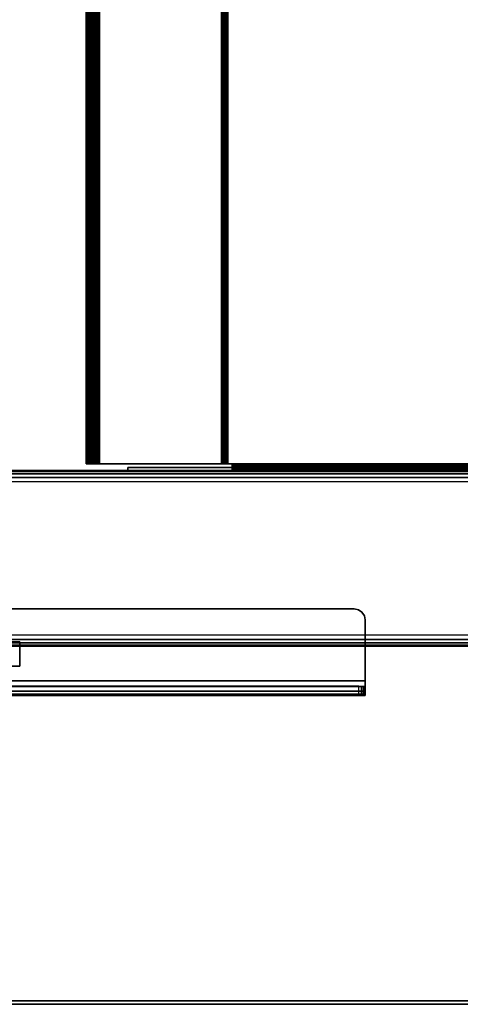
# Model space of a CAD drawing. Header units: inches. Extents: x 18783 to 19393, y 13900 to 14269.
# Tile 155 of 256: x 19296.42 to 19301.44, y 13976 to 13987.22. Entities that reach past the tile are written whole.
import ezdxf

# ---------------------------------------------------------------- set-up
doc = ezdxf.new("R2010")
doc.units = ezdxf.units.IN
doc.header["$LTSCALE"] = 96
doc.header["$MEASUREMENT"] = 0
for name, color, linetype in [('A-FURN-3-TABLE-EDGE', 35, 'Continuous'), ('A-FURN-3-TABLE-ELECTRICAL-UTILITY', 252, 'Continuous'), ('A-FURN-3-TABLE-LEG-BASE', 253, 'Continuous'), ('A-FURN-3-TABLE-LEG-BASE-EXTENSION', 251, 'Continuous'), ('A-FURN-3-TABLE-TOP', 33, 'Continuous')]:
    doc.layers.add(name, color=color, linetype=linetype)

# ---------------------------------------------------------------- blocks, each defined once
blk = doc.blocks.new('TARA-3070-LJSHE-3D-3')
at = {"layer": 'A-FURN-3-TABLE-EDGE', "invisible_edges": 1}
blk.add_3dface([(1, 31.382, 28.96), (1, 31.382, 27.79), (1, 1.82, 27.79), (1, 1.82, 28.96)], dxfattribs=at)
at = {"layer": 'A-FURN-3-TABLE-EDGE'}
for points in [[(1.04, 1.86, 27.75), (1, 1.82, 27.79), (1, 31.382, 27.79), (1.04, 31.382, 27.75)], [(1.04, 31.382, 29), (1, 31.382, 28.96), (1, 1.82, 28.96), (1.04, 1.86, 29)]]:
    blk.add_3dface(points, dxfattribs=at)
at = {"layer": 'A-FURN-3-TABLE-ELECTRICAL-UTILITY'}
for points, invisible_edges in [([(7.158, 8.027, 22.637), (7.158, 8.03, 22.653), (7.158, 8.066, 22.653), (7.158, 8.06, 22.623)], 10), ([(7.158, 8.066, 22.653), (7.158, 8.03, 22.653), (7.158, 8.03, 22.877), (7.158, 8.066, 22.877)], 5), ([(7.158, 8.06, 22.906), (7.158, 8.066, 22.877), (7.158, 8.03, 22.877), (7.158, 8.027, 22.892)], 10), ([(7.158, 6.522, 18.999), (7.158, 6.489, 19.013), (7.158, 8.027, 22.637), (7.158, 8.06, 22.623)], 5), ([(7.158, 8.044, 22.931), (7.158, 8.06, 22.906), (7.158, 8.027, 22.892), (7.158, 8.018, 22.905)], 10), ([(7.158, 8.019, 22.947), (7.158, 8.044, 22.931), (7.158, 8.018, 22.905), (7.158, 8.005, 22.914)], 10), ([(7.158, 7.99, 22.953), (7.158, 8.019, 22.947), (7.158, 8.005, 22.914), (7.158, 7.99, 22.917)], 10), ([(7.158, 7.961, 22.947), (7.158, 7.99, 22.953), (7.158, 7.99, 22.917), (7.158, 7.975, 22.914)], 10), ([(7.158, 7.936, 22.931), (7.158, 7.961, 22.947), (7.158, 7.975, 22.914), (7.158, 7.962, 22.905)], 10), ([(7.158, 7.92, 22.906), (7.158, 7.936, 22.931), (7.158, 7.962, 22.905), (7.158, 7.953, 22.892)], 10), ([(7.158, 7.914, 22.877), (7.158, 7.92, 22.906), (7.158, 7.953, 22.892), (7.158, 7.95, 22.877)], 10), ([(7.158, 7.95, 22.877), (7.158, 7.95, 22.653), (7.158, 7.914, 22.653), (7.158, 7.914, 22.877)], 8), ([(7.158, 6.522, 18.999), (7.158, 6.51, 18.98), (7.158, 6.482, 19.003), (7.158, 6.489, 19.013)], 10), ([(7.158, 6.51, 18.98), (7.158, 6.494, 18.966), (7.158, 6.474, 18.996), (7.158, 6.482, 19.003)], 10), ([(7.118, 6.402, 19.029), (7.121, 6.402, 19.014), (7.088, 6.402, 19), (7.082, 6.402, 19.029)], 10), ([(7.121, 6.402, 19.014), (7.13, 6.402, 19.001), (7.104, 6.402, 18.975), (7.088, 6.402, 19)], 10), ([(7.13, 6.402, 19.001), (7.143, 6.402, 18.992), (7.129, 6.402, 18.959), (7.104, 6.402, 18.975)], 10), ([(7.143, 6.402, 18.992), (7.158, 6.402, 18.989), (7.158, 6.402, 18.953), (7.129, 6.402, 18.959)], 8), ([(7.158, 6.494, 18.966), (7.158, 6.474, 18.956), (7.158, 6.463, 18.991), (7.158, 6.474, 18.996)], 10), ([(7.158, 6.474, 18.956), (7.158, 6.452, 18.953), (7.158, 6.452, 18.989), (7.158, 6.463, 18.991)], 10), ([(7.158, 6.452, 18.989), (7.158, 6.452, 18.953), (7.158, 6.402, 18.953), (7.158, 6.402, 18.989)], 1)]:
    blk.add_3dface(points, dxfattribs=dict(at, invisible_edges=invisible_edges))
for points in [[(64.842, 8.066, 22.653), (64.842, 8.06, 22.623), (7.158, 8.06, 22.623), (7.158, 8.066, 22.653)], [(7.158, 6.522, 18.999), (7.158, 8.06, 22.623), (64.842, 8.06, 22.623), (64.842, 6.522, 18.999)], [(7.158, 8.03, 22.653), (7.158, 8.027, 22.637), (64.842, 8.027, 22.637), (64.842, 8.03, 22.653)], [(64.842, 8.03, 22.653), (64.842, 8.03, 22.877), (7.158, 8.03, 22.877), (7.158, 8.03, 22.653)], [(64.842, 8.027, 22.637), (7.158, 8.027, 22.637), (7.158, 6.489, 19.013), (64.842, 6.489, 19.013)], [(7.158, 7.95, 22.653), (7.158, 7.95, 22.877), (64.842, 7.95, 22.877), (64.842, 7.95, 22.653)], [(64.842, 7.95, 22.653), (64.842, 7.914, 22.653), (7.158, 7.914, 22.653), (7.158, 7.95, 22.653)], [(7.158, 7.914, 22.877), (7.158, 7.914, 22.653), (64.842, 7.914, 22.653), (64.842, 7.914, 22.877)], [(7.082, 7.59, 21.828), (7.118, 7.59, 21.828), (7.118, 6.402, 19.029), (7.082, 6.402, 19.029)], [(7.082, 7.59, 21.828), (7.082, 6.402, 19.029), (7.082, 1.592, 19.029), (7.082, 1.592, 21.828)], [(7.082, 1.592, 21.828), (7.118, 1.592, 21.828), (7.118, 7.59, 21.828), (7.082, 7.59, 21.828)], [(7.118, 1.592, 19.029), (7.118, 6.402, 19.029), (7.118, 7.59, 21.828), (7.118, 1.592, 21.828)], [(64.842, 1.592, 18.989), (64.842, 6.452, 18.989), (7.158, 6.452, 18.989), (7.158, 1.592, 18.989)], [(7.158, 1.592, 18.953), (7.158, 6.452, 18.953), (64.842, 6.452, 18.953), (64.842, 1.592, 18.953)]]:
    blk.add_3dface(points, dxfattribs=at)
at = {"layer": 'A-FURN-3-TABLE-LEG-BASE'}
for points in [[(5.082, 10, 22.828), (5.082, 10, 19.078), (5.082, -10, 19.078), (5.082, -10, 22.828)], [(6.957, -10, 18.953), (5.207, -10, 18.953), (5.207, 10, 18.953), (6.957, 10, 18.953)], [(6.957, -10, 22.953), (5.207, -10, 22.953), (5.207, 10, 22.953), (6.957, 10, 22.953)], [(7.082, 10, 22.828), (7.082, 10, 19.078), (7.082, -10, 19.078), (7.082, -10, 22.828)]]:
    blk.add_3dface(points, dxfattribs=at)
at = {"layer": 'A-FURN-3-TABLE-LEG-BASE-EXTENSION'}
for points, invisible_edges in [([(4.52, 4.889, 27.479), (4.52, 26.057, 27.496), (4.52, 26.065, 27.538), (4.52, 4.885, 27.513)], 5), ([(4.52, 4.885, 27.513), (4.52, 26.065, 27.538), (4.52, 26.065, 27.585), (4.52, 4.885, 27.585)], 5), ([(4.52, 4.904, 27.447), (4.52, 26.036, 27.458), (4.52, 26.057, 27.496), (4.52, 4.889, 27.479)], 5), ([(4.52, 4.926, 27.42), (4.52, 26.004, 27.431), (4.52, 26.036, 27.458), (4.52, 4.904, 27.447)], 5), ([(4.625, 26.057, 27.496), (4.625, 4.889, 27.479), (4.625, 4.885, 27.513), (4.625, 26.065, 27.538)], 5), ([(4.625, 26.065, 27.538), (4.625, 4.885, 27.513), (4.625, 4.885, 27.585), (4.625, 26.065, 27.585)], 5), ([(4.625, 26.036, 27.458), (4.625, 4.904, 27.447), (4.625, 4.889, 27.479), (4.625, 26.057, 27.496)], 5), ([(4.625, 26.004, 27.431), (4.625, 4.926, 27.42), (4.625, 4.904, 27.447), (4.625, 26.036, 27.458)], 5), ([(4.855, 14.133, 27.75), (4.685, 4.885, 27.75), (4.685, 26.065, 27.75), (4.855, 15.133, 27.75)], 5), ([(4.855, 14.133, 27.645), (4.855, 15.133, 27.645), (4.685, 26.065, 27.645), (4.685, 4.885, 27.645)], 10), ([(4.52, 4.955, 27.401), (4.52, 25.964, 27.415), (4.52, 26.004, 27.431), (4.52, 4.926, 27.42)], 5), ([(4.52, 14.437, 25.157), (4.52, 25.964, 27.415), (4.52, 4.955, 27.401), (4.52, 9.461, 25.198)], 10), ([(4.625, 25.964, 27.415), (4.625, 4.955, 27.401), (4.625, 4.926, 27.42), (4.625, 26.004, 27.431)], 5), ([(4.625, 25.964, 27.415), (4.625, 14.437, 25.157), (4.625, 9.461, 25.198), (4.625, 4.955, 27.401)], 10), ([(5.131, 15.133, 27.75), (5.505, 25.94, 27.75), (5.505, 5.01, 27.75), (5.131, 14.133, 27.75)], 5), ([(5.131, 15.133, 27.645), (5.131, 14.133, 27.645), (5.505, 5.01, 27.645), (5.505, 25.94, 27.645)], 10), ([(4.855, 14.133, 27.75), (4.855, 9.821, 27.75), (4.855, 8.821, 27.75), (4.685, 4.885, 27.75)], 13), ([(4.855, 14.133, 27.645), (4.685, 4.885, 27.645), (4.855, 8.821, 27.645), (4.855, 9.821, 27.645)], 11), ([(5.131, 8.821, 27.75), (5.131, 9.821, 27.75), (5.131, 14.133, 27.75), (5.505, 5.01, 27.75)], 14), ([(5.131, 8.821, 27.645), (5.505, 5.01, 27.645), (5.131, 14.133, 27.645), (5.131, 9.821, 27.645)], 7), ([(4.685, 4.885, 27.75), (4.855, 8.821, 27.75), (5.131, 8.821, 27.75), (5.505, 5.01, 27.75)], 13), ([(4.685, 4.885, 27.645), (5.505, 5.01, 27.645), (5.131, 8.821, 27.645), (4.855, 8.821, 27.645)], 11), ([(5.495, 4.962, 27.75), (5.468, 4.921, 27.75), (4.685, 4.885, 27.75), (5.505, 5.01, 27.75)], 6), ([(5.495, 4.962, 27.645), (5.505, 5.01, 27.645), (4.685, 4.885, 27.645), (5.468, 4.921, 27.645)], 6), ([(5.468, 4.921, 27.75), (5.427, 4.894, 27.75), (5.38, 4.885, 27.75), (4.685, 4.885, 27.75)], 8), ([(5.38, 4.885, 27.645), (5.427, 4.894, 27.645), (5.468, 4.921, 27.645), (4.685, 4.885, 27.645)], 4)]:
    blk.add_3dface(points, dxfattribs=dict(at, invisible_edges=invisible_edges))
for points in [[(5.505, 25.94, 27.645), (5.505, 5.01, 27.645), (5.505, 5.01, 27.75), (5.505, 25.94, 27.75)], [(4.855, 8.821, 27.75), (4.855, 9.821, 27.75), (4.855, 9.821, 27.645), (4.855, 8.821, 27.645)], [(5.131, 9.821, 27.75), (5.131, 8.821, 27.75), (5.131, 8.821, 27.645), (5.131, 9.821, 27.645)], [(4.625, 4.955, 27.401), (4.625, 9.461, 25.198), (4.52, 9.461, 25.198), (4.52, 4.955, 27.401)], [(5.131, 8.821, 27.75), (4.855, 8.821, 27.75), (4.855, 8.821, 27.645), (5.131, 8.821, 27.645)], [(4.52, 4.885, 27.585), (4.625, 4.885, 27.585), (4.625, 4.885, 27.513), (4.52, 4.885, 27.513)], [(5.38, 4.885, 27.645), (4.685, 4.885, 27.645), (4.685, 4.885, 27.75), (5.38, 4.885, 27.75)]]:
    blk.add_3dface(points, dxfattribs=at)
at = {"layer": 'A-FURN-3-TABLE-TOP', "invisible_edges": 12}
for points in [[(1.04, 1.86, 29), (70.96, 1.86, 29), (70.96, 31.382, 29), (1.04, 31.382, 29)], [(70.96, 31.382, 27.75), (70.96, 1.86, 27.75), (1.04, 1.86, 27.75), (1.04, 31.382, 27.75)]]:
    blk.add_3dface(points, dxfattribs=at)
at = {"layer": 'A-FURN-3-TABLE-ELECTRICAL-UTILITY'}
mesh = blk.add_polymesh((2, 9), dxfattribs=at)
for k, corner in enumerate([(64.842, 7.914, 22.877), (64.842, 7.92, 22.906), (64.842, 7.936, 22.931), (64.842, 7.961, 22.947), (64.842, 7.99, 22.953), (64.842, 8.019, 22.947), (64.842, 8.044, 22.931), (64.842, 8.06, 22.906), (64.842, 8.066, 22.877), (7.158, 7.914, 22.877), (7.158, 7.92, 22.906), (7.158, 7.936, 22.931), (7.158, 7.961, 22.947), (7.158, 7.99, 22.953), (7.158, 8.019, 22.947), (7.158, 8.044, 22.931), (7.158, 8.06, 22.906), (7.158, 8.066, 22.877)]):
    mesh.set_mesh_vertex(divmod(k, 9), corner)
mesh = blk.add_polymesh((2, 9), dxfattribs=at)
for k, corner in enumerate([(7.158, 7.95, 22.877), (7.158, 7.953, 22.892), (7.158, 7.962, 22.905), (7.158, 7.975, 22.914), (7.158, 7.99, 22.917), (7.158, 8.005, 22.914), (7.158, 8.018, 22.905), (7.158, 8.027, 22.892), (7.158, 8.03, 22.877), (64.842, 7.95, 22.877), (64.842, 7.953, 22.892), (64.842, 7.962, 22.905), (64.842, 7.975, 22.914), (64.842, 7.99, 22.917), (64.842, 8.005, 22.914), (64.842, 8.018, 22.905), (64.842, 8.027, 22.892), (64.842, 8.03, 22.877)]):
    mesh.set_mesh_vertex(divmod(k, 9), corner)
mesh = blk.add_polymesh((2, 5), dxfattribs=at)
for k, corner in enumerate([(64.842, 6.522, 18.999), (64.842, 6.51, 18.98), (64.842, 6.494, 18.966), (64.842, 6.474, 18.956), (64.842, 6.452, 18.953), (7.158, 6.522, 18.999), (7.158, 6.51, 18.98), (7.158, 6.494, 18.966), (7.158, 6.474, 18.956), (7.158, 6.452, 18.953)]):
    mesh.set_mesh_vertex(divmod(k, 5), corner)
mesh = blk.add_polymesh((2, 5), dxfattribs=at)
for k, corner in enumerate([(7.082, 6.402, 19.029), (7.088, 6.402, 19), (7.104, 6.402, 18.975), (7.129, 6.402, 18.959), (7.158, 6.402, 18.953), (7.082, 1.592, 19.029), (7.088, 1.592, 19), (7.104, 1.592, 18.975), (7.129, 1.592, 18.959), (7.158, 1.592, 18.953)]):
    mesh.set_mesh_vertex(divmod(k, 5), corner)
mesh = blk.add_polymesh((2, 5), dxfattribs=at)
for k, corner in enumerate([(7.118, 1.592, 19.029), (7.121, 1.592, 19.014), (7.13, 1.592, 19.001), (7.143, 1.592, 18.992), (7.158, 1.592, 18.989), (7.118, 6.402, 19.029), (7.121, 6.402, 19.014), (7.13, 6.402, 19.001), (7.143, 6.402, 18.992), (7.158, 6.402, 18.989)]):
    mesh.set_mesh_vertex(divmod(k, 5), corner)
mesh = blk.add_polymesh((2, 5), dxfattribs=at)
for k, corner in enumerate([(7.158, 6.489, 19.013), (7.158, 6.482, 19.003), (7.158, 6.474, 18.996), (7.158, 6.463, 18.991), (7.158, 6.452, 18.989), (64.842, 6.489, 19.013), (64.842, 6.482, 19.003), (64.842, 6.474, 18.996), (64.842, 6.463, 18.991), (64.842, 6.452, 18.989)]):
    mesh.set_mesh_vertex(divmod(k, 5), corner)
at = {"layer": 'A-FURN-3-TABLE-LEG-BASE'}
mesh = blk.add_polymesh((2, 5), dxfattribs=at)
for k, corner in enumerate([(5.082, -10, 22.828), (5.092, -10, 22.876), (5.119, -10, 22.916), (5.159, -10, 22.943), (5.207, -10, 22.953), (5.082, 10, 22.828), (5.092, 10, 22.876), (5.119, 10, 22.916), (5.159, 10, 22.943), (5.207, 10, 22.953)]):
    mesh.set_mesh_vertex(divmod(k, 5), corner)
mesh = blk.add_polymesh((2, 5), dxfattribs=at)
for k, corner in enumerate([(5.207, 10, 18.953), (5.159, 10, 18.962), (5.119, 10, 18.989), (5.092, 10, 19.03), (5.082, 10, 19.078), (5.207, -10, 18.953), (5.159, -10, 18.962), (5.119, -10, 18.989), (5.092, -10, 19.03), (5.082, -10, 19.078)]):
    mesh.set_mesh_vertex(divmod(k, 5), corner)
mesh = blk.add_polymesh((2, 5), dxfattribs=at)
for k, corner in enumerate([(6.957, -10, 22.953), (7.005, -10, 22.943), (7.045, -10, 22.916), (7.072, -10, 22.876), (7.082, -10, 22.828), (6.957, 10, 22.953), (7.005, 10, 22.943), (7.045, 10, 22.916), (7.072, 10, 22.876), (7.082, 10, 22.828)]):
    mesh.set_mesh_vertex(divmod(k, 5), corner)
mesh = blk.add_polymesh((2, 5), dxfattribs=at)
for k, corner in enumerate([(7.082, 10, 19.078), (7.072, 10, 19.03), (7.045, 10, 18.989), (7.005, 10, 18.962), (6.957, 10, 18.953), (7.082, -10, 19.078), (7.072, -10, 19.03), (7.045, -10, 18.989), (7.005, -10, 18.962), (6.957, -10, 18.953)]):
    mesh.set_mesh_vertex(divmod(k, 5), corner)
at = {"layer": 'A-FURN-3-TABLE-LEG-BASE-EXTENSION'}
mesh = blk.add_polymesh((2, 5), dxfattribs=at)
for k, corner in enumerate([(4.685, 26.065, 27.75), (4.622, 26.065, 27.737), (4.569, 26.065, 27.702), (4.533, 26.065, 27.648), (4.52, 26.065, 27.585), (4.685, 4.885, 27.75), (4.622, 4.885, 27.737), (4.569, 4.885, 27.702), (4.533, 4.885, 27.648), (4.52, 4.885, 27.585)]):
    mesh.set_mesh_vertex(divmod(k, 5), corner)
mesh = blk.add_polymesh((2, 5), dxfattribs=at)
for k, corner in enumerate([(4.625, 4.955, 27.401), (4.625, 4.926, 27.42), (4.625, 4.904, 27.447), (4.625, 4.889, 27.479), (4.625, 4.885, 27.513), (4.52, 4.955, 27.401), (4.52, 4.926, 27.42), (4.52, 4.904, 27.447), (4.52, 4.889, 27.479), (4.52, 4.885, 27.513)]):
    mesh.set_mesh_vertex(divmod(k, 5), corner)
mesh = blk.add_polymesh((2, 5), dxfattribs=at)
for k, corner in enumerate([(5.505, 5.01, 27.75), (5.495, 4.962, 27.75), (5.468, 4.921, 27.75), (5.427, 4.894, 27.75), (5.38, 4.885, 27.75), (5.505, 5.01, 27.645), (5.495, 4.962, 27.645), (5.468, 4.921, 27.645), (5.427, 4.894, 27.645), (5.38, 4.885, 27.645)]):
    mesh.set_mesh_vertex(divmod(k, 5), corner)
mesh = blk.add_polymesh((2, 5), dxfattribs=at)
for k, corner in enumerate([(4.685, 4.885, 27.75), (4.622, 4.885, 27.737), (4.569, 4.885, 27.702), (4.533, 4.885, 27.648), (4.52, 4.885, 27.585), (4.685, 4.885, 27.645), (4.662, 4.885, 27.64), (4.643, 4.885, 27.627), (4.63, 4.885, 27.608), (4.625, 4.885, 27.585)]):
    mesh.set_mesh_vertex(divmod(k, 5), corner)

msp = doc.modelspace()

# ---------------------------------------------------------------- block references
at = {"rotation": 90}
msp.add_blockref('TARA-3070-LJSHE-3D-3', (19305.242, 13974.999), dxfattribs=at)

doc.saveas('drawing.dxf')
